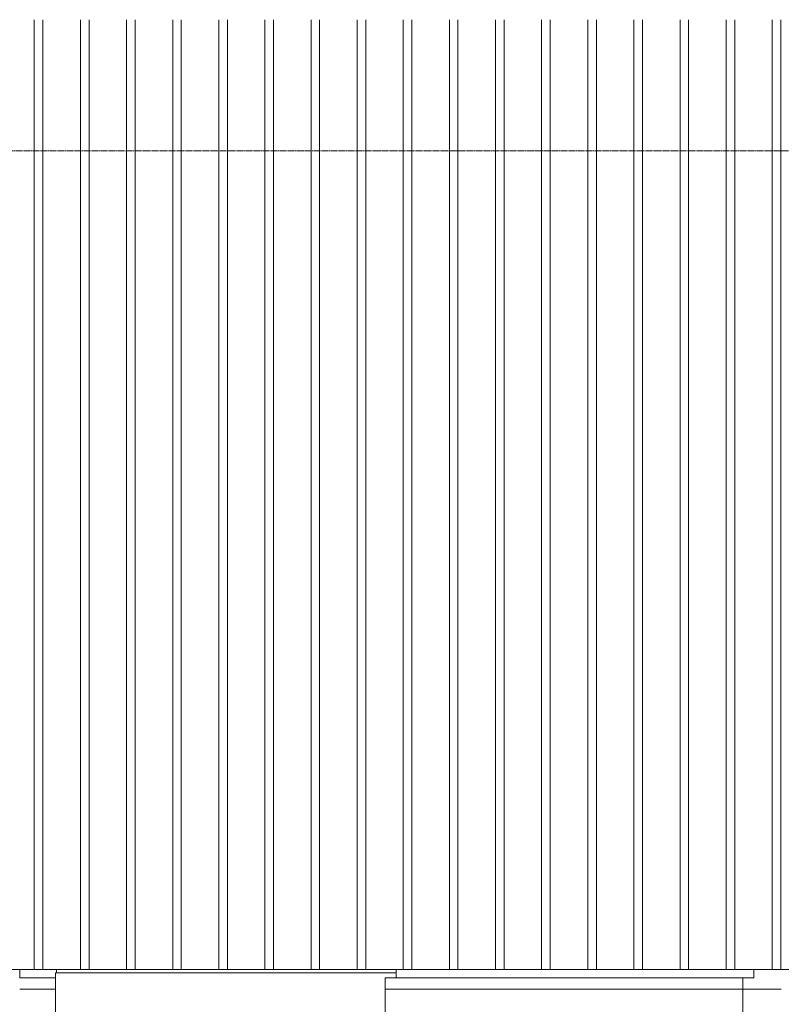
# Model space of a CAD drawing. Extents: x 0 to 92550, y 0 to 59400.
# Tile 5 of 105: x 11215 to 12377, y 14197 to 15700. Entities that reach past the tile are written whole.
import ezdxf
from ezdxf.xclip import XClip

# ---------------------------------------------------------------- set-up
doc = ezdxf.new("R2010")
doc.units = 0
doc.header["$MEASUREMENT"] = 0
doc.header["$XCLIPFRAME"] = 0
doc.linetypes.add('Streep-streepje', pattern=[1300, 1000, -100, 100, -100])
doc.layers.add('ZZ 21 Buitenwand spouwblad baksteen', color=7, linetype='Continuous')
doc.layers.add('ZZ 41 Buitenwandafwerking gevelhout', color=7, linetype='Continuous')

# ---------------------------------------------------------------- blocks, each defined once
blk = doc.blocks.new('*X106')
at = {"layer": 'ZZ 41 Buitenwandafwerking gevelhout', "color": 7, "linetype": 'Continuous', "lineweight": 5, "ltscale": 0.01}
for p, q in [((11236.8, 15700), (11236.8, 15600)), ((11236.8, 15700), (11236.8, 15600)), ((11249.9, 15700), (11249.9, 15600)), ((11307.2, 15700), (11307.2, 15600)), ((11307.2, 15700), (11307.2, 15600)), ((11320.3, 15700), (11320.3, 15600)), ((11377.6, 15700), (11377.6, 15600)), ((11377.6, 15700), (11377.6, 15600)), ((11390.7, 15700), (11390.7, 15600)), ((11448, 15700), (11448, 15600)), ((11448, 15700), (11448, 15600)), ((11461.1, 15700), (11461.1, 15600)), ((11518.4, 15700), (11518.4, 15600)), ((11518.4, 15700), (11518.4, 15600)), ((11531.5, 15700), (11531.5, 15600)), ((11588.8, 15700), (11588.8, 15600)), ((11588.8, 15700), (11588.8, 15600)), ((11601.9, 15700), (11601.9, 15600)), ((11659.2, 15700), (11659.2, 15600)), ((11659.2, 15700), (11659.2, 15600)), ((11672.3, 15700), (11672.3, 15600)), ((11729.6, 15700), (11729.6, 15600)), ((11729.6, 15700), (11729.6, 15600)), ((11742.7, 15700), (11742.7, 15600)), ((11800, 15700), (11800, 15600)), ((11800, 15700), (11800, 15600)), ((11813.1, 15700), (11813.1, 15600)), ((11870.3, 15700), (11870.3, 15600)), ((11870.3, 15700), (11870.3, 15600)), ((11883.4, 15700), (11883.4, 15600)), ((11940.7, 15700), (11940.7, 15600)), ((11940.7, 15700), (11940.7, 15600)), ((11953.8, 15700), (11953.8, 15600)), ((12011.1, 15700), (12011.1, 15600)), ((12011.1, 15700), (12011.1, 15600)), ((12024.2, 15700), (12024.2, 15600)), ((12081.5, 15700), (12081.5, 15600)), ((12081.5, 15700), (12081.5, 15600)), ((12094.6, 15700), (12094.6, 15600)), ((12151.9, 15700), (12151.9, 15600)), ((12151.9, 15700), (12151.9, 15600)), ((12165, 15700), (12165, 15600)), ((12222.3, 15700), (12222.3, 15600)), ((12222.3, 15700), (12222.3, 15600)), ((12235.4, 15700), (12235.4, 15600)), ((12292.7, 15700), (12292.7, 15600)), ((12292.7, 15700), (12292.7, 15600)), ((12305.8, 15700), (12305.8, 15600)), ((12363.1, 15700), (12363.1, 15600)), ((12363.1, 15700), (12363.1, 15600)), ((12376.2, 15700), (12376.2, 15600)), ((11236.8, 15600), (11236.8, 15500)), ((11236.8, 15600), (11236.8, 15500)), ((11249.9, 15600), (11249.9, 15500)), ((11307.2, 15600), (11307.2, 15500)), ((11307.2, 15600), (11307.2, 15500)), ((11320.3, 15600), (11320.3, 15500)), ((11377.6, 15600), (11377.6, 15500)), ((11377.6, 15600), (11377.6, 15500)), ((11390.7, 15600), (11390.7, 15500)), ((11448, 15600), (11448, 15500)), ((11448, 15600), (11448, 15500)), ((11461.1, 15600), (11461.1, 15500)), ((11518.4, 15600), (11518.4, 15500)), ((11518.4, 15600), (11518.4, 15500)), ((11531.5, 15600), (11531.5, 15500)), ((11588.8, 15600), (11588.8, 15500)), ((11588.8, 15600), (11588.8, 15500)), ((11601.9, 15600), (11601.9, 15500)), ((11659.2, 15600), (11659.2, 15500)), ((11659.2, 15600), (11659.2, 15500)), ((11672.3, 15600), (11672.3, 15500)), ((11729.6, 15600), (11729.6, 15500)), ((11729.6, 15600), (11729.6, 15500)), ((11742.7, 15600), (11742.7, 15500)), ((11800, 15600), (11800, 15500)), ((11800, 15600), (11800, 15500)), ((11813.1, 15600), (11813.1, 15500)), ((11870.3, 15600), (11870.3, 15500)), ((11870.3, 15600), (11870.3, 15500)), ((11883.4, 15600), (11883.4, 15500)), ((11940.7, 15600), (11940.7, 15500)), ((11940.7, 15600), (11940.7, 15500)), ((11953.8, 15600), (11953.8, 15500)), ((12011.1, 15600), (12011.1, 15500)), ((12011.1, 15600), (12011.1, 15500)), ((12024.2, 15600), (12024.2, 15500)), ((12081.5, 15600), (12081.5, 15500)), ((12081.5, 15600), (12081.5, 15500)), ((12094.6, 15600), (12094.6, 15500)), ((12151.9, 15600), (12151.9, 15500)), ((12151.9, 15600), (12151.9, 15500)), ((12165, 15600), (12165, 15500)), ((12222.3, 15600), (12222.3, 15500)), ((12222.3, 15600), (12222.3, 15500)), ((12235.4, 15600), (12235.4, 15500)), ((12292.7, 15600), (12292.7, 15500)), ((12292.7, 15600), (12292.7, 15500)), ((12305.8, 15600), (12305.8, 15500)), ((12363.1, 15600), (12363.1, 15500)), ((12363.1, 15600), (12363.1, 15500)), ((12376.2, 15600), (12376.2, 15500))]:
    blk.add_line(p, q, dxfattribs=at)
blk = doc.blocks.new('*X131')
at = {"layer": 'ZZ 41 Buitenwandafwerking gevelhout', "color": 7, "linetype": 'Continuous', "lineweight": 5, "ltscale": 0.01}
for p, q in [((11236.8, 15500), (11236.8, 15400)), ((11236.8, 15500), (11236.8, 15400)), ((11249.9, 15500), (11249.9, 15400)), ((11307.2, 15500), (11307.2, 15400)), ((11307.2, 15500), (11307.2, 15400)), ((11320.3, 15500), (11320.3, 15400)), ((11377.6, 15500), (11377.6, 15400)), ((11377.6, 15500), (11377.6, 15400)), ((11390.7, 15500), (11390.7, 15400)), ((11448, 15500), (11448, 15400)), ((11448, 15500), (11448, 15400)), ((11461.1, 15500), (11461.1, 15400)), ((11518.4, 15500), (11518.4, 15400)), ((11518.4, 15500), (11518.4, 15400)), ((11531.5, 15500), (11531.5, 15400)), ((11588.8, 15500), (11588.8, 15400)), ((11588.8, 15500), (11588.8, 15400)), ((11601.9, 15500), (11601.9, 15400)), ((11659.2, 15500), (11659.2, 15400)), ((11659.2, 15500), (11659.2, 15400)), ((11672.3, 15500), (11672.3, 15400)), ((11729.6, 15500), (11729.6, 15400)), ((11729.6, 15500), (11729.6, 15400)), ((11742.7, 15500), (11742.7, 15400)), ((11800, 15500), (11800, 15400)), ((11800, 15500), (11800, 15400)), ((11813.1, 15500), (11813.1, 15400)), ((11870.3, 15500), (11870.3, 15400)), ((11870.3, 15500), (11870.3, 15400)), ((11883.4, 15500), (11883.4, 15400)), ((11940.7, 15500), (11940.7, 15400)), ((11940.7, 15500), (11940.7, 15400)), ((11953.8, 15500), (11953.8, 15400)), ((12011.1, 15500), (12011.1, 15400)), ((12011.1, 15500), (12011.1, 15400)), ((12024.2, 15500), (12024.2, 15400)), ((12081.5, 15500), (12081.5, 15400)), ((12081.5, 15500), (12081.5, 15400)), ((12094.6, 15500), (12094.6, 15400)), ((12151.9, 15500), (12151.9, 15400)), ((12151.9, 15500), (12151.9, 15400)), ((12165, 15500), (12165, 15400)), ((12222.3, 15500), (12222.3, 15400)), ((12222.3, 15500), (12222.3, 15400)), ((12235.4, 15500), (12235.4, 15400)), ((12292.7, 15500), (12292.7, 15400)), ((12292.7, 15500), (12292.7, 15400)), ((12305.8, 15500), (12305.8, 15400)), ((12363.1, 15500), (12363.1, 15400)), ((12363.1, 15500), (12363.1, 15400)), ((12376.2, 15500), (12376.2, 15400)), ((11236.8, 15400), (11236.8, 15300)), ((11236.8, 15400), (11236.8, 15300)), ((11249.9, 15400), (11249.9, 15300)), ((11307.2, 15400), (11307.2, 15300)), ((11307.2, 15400), (11307.2, 15300)), ((11320.3, 15400), (11320.3, 15300)), ((11377.6, 15400), (11377.6, 15300)), ((11377.6, 15400), (11377.6, 15300)), ((11390.7, 15400), (11390.7, 15300)), ((11448, 15400), (11448, 15300)), ((11448, 15400), (11448, 15300)), ((11461.1, 15400), (11461.1, 15300)), ((11518.4, 15400), (11518.4, 15300)), ((11518.4, 15400), (11518.4, 15300)), ((11531.5, 15400), (11531.5, 15300)), ((11588.8, 15400), (11588.8, 15300)), ((11588.8, 15400), (11588.8, 15300)), ((11601.9, 15400), (11601.9, 15300)), ((11659.2, 15400), (11659.2, 15300)), ((11659.2, 15400), (11659.2, 15300)), ((11672.3, 15400), (11672.3, 15300)), ((11729.6, 15400), (11729.6, 15300)), ((11729.6, 15400), (11729.6, 15300)), ((11742.7, 15400), (11742.7, 15300)), ((11800, 15400), (11800, 15300)), ((11800, 15400), (11800, 15300)), ((11813.1, 15400), (11813.1, 15300)), ((11870.3, 15400), (11870.3, 15300)), ((11870.3, 15400), (11870.3, 15300)), ((11883.4, 15400), (11883.4, 15300)), ((11940.7, 15400), (11940.7, 15300)), ((11940.7, 15400), (11940.7, 15300)), ((11953.8, 15400), (11953.8, 15300)), ((12011.1, 15400), (12011.1, 15300)), ((12011.1, 15400), (12011.1, 15300)), ((12024.2, 15400), (12024.2, 15300)), ((12081.5, 15400), (12081.5, 15300)), ((12081.5, 15400), (12081.5, 15300)), ((12094.6, 15400), (12094.6, 15300)), ((12151.9, 15400), (12151.9, 15300)), ((12151.9, 15400), (12151.9, 15300)), ((12165, 15400), (12165, 15300)), ((12222.3, 15400), (12222.3, 15300)), ((12222.3, 15400), (12222.3, 15300)), ((12235.4, 15400), (12235.4, 15300)), ((12292.7, 15400), (12292.7, 15300)), ((12292.7, 15400), (12292.7, 15300)), ((12305.8, 15400), (12305.8, 15300)), ((12363.1, 15400), (12363.1, 15300)), ((12363.1, 15400), (12363.1, 15300)), ((12376.2, 15400), (12376.2, 15300)), ((11236.8, 15300), (11236.8, 15200)), ((11236.8, 15300), (11236.8, 15200)), ((11249.9, 15300), (11249.9, 15200)), ((11307.2, 15300), (11307.2, 15200)), ((11307.2, 15300), (11307.2, 15200)), ((11320.3, 15300), (11320.3, 15200)), ((11377.6, 15300), (11377.6, 15200)), ((11377.6, 15300), (11377.6, 15200)), ((11390.7, 15300), (11390.7, 15200)), ((11448, 15300), (11448, 15200)), ((11448, 15300), (11448, 15200)), ((11461.1, 15300), (11461.1, 15200)), ((11518.4, 15300), (11518.4, 15200)), ((11518.4, 15300), (11518.4, 15200)), ((11531.5, 15300), (11531.5, 15200)), ((11588.8, 15300), (11588.8, 15200)), ((11588.8, 15300), (11588.8, 15200)), ((11601.9, 15300), (11601.9, 15200)), ((11659.2, 15300), (11659.2, 15200)), ((11659.2, 15300), (11659.2, 15200)), ((11672.3, 15300), (11672.3, 15200)), ((11729.6, 15300), (11729.6, 15200)), ((11729.6, 15300), (11729.6, 15200)), ((11742.7, 15300), (11742.7, 15200)), ((11800, 15300), (11800, 15200)), ((11800, 15300), (11800, 15200)), ((11813.1, 15300), (11813.1, 15200)), ((11870.3, 15300), (11870.3, 15200)), ((11870.3, 15300), (11870.3, 15200)), ((11883.4, 15300), (11883.4, 15200)), ((11940.7, 15300), (11940.7, 15200)), ((11940.7, 15300), (11940.7, 15200)), ((11953.8, 15300), (11953.8, 15200)), ((12011.1, 15300), (12011.1, 15200)), ((12011.1, 15300), (12011.1, 15200)), ((12024.2, 15300), (12024.2, 15200)), ((12081.5, 15300), (12081.5, 15200)), ((12081.5, 15300), (12081.5, 15200)), ((12094.6, 15300), (12094.6, 15200)), ((12151.9, 15300), (12151.9, 15200)), ((12151.9, 15300), (12151.9, 15200)), ((12165, 15300), (12165, 15200)), ((12222.3, 15300), (12222.3, 15200)), ((12222.3, 15300), (12222.3, 15200)), ((12235.4, 15300), (12235.4, 15200)), ((12292.7, 15300), (12292.7, 15200)), ((12292.7, 15300), (12292.7, 15200)), ((12305.8, 15300), (12305.8, 15200)), ((12363.1, 15300), (12363.1, 15200)), ((12363.1, 15300), (12363.1, 15200)), ((12376.2, 15300), (12376.2, 15200)), ((11236.8, 15200), (11236.8, 15100)), ((11236.8, 15200), (11236.8, 15100)), ((11249.9, 15200), (11249.9, 15100)), ((11307.2, 15200), (11307.2, 15100)), ((11307.2, 15200), (11307.2, 15100)), ((11320.3, 15200), (11320.3, 15100)), ((11377.6, 15200), (11377.6, 15100)), ((11377.6, 15200), (11377.6, 15100)), ((11390.7, 15200), (11390.7, 15100)), ((11448, 15200), (11448, 15100)), ((11448, 15200), (11448, 15100)), ((11461.1, 15200), (11461.1, 15100)), ((11518.4, 15200), (11518.4, 15100)), ((11518.4, 15200), (11518.4, 15100)), ((11531.5, 15200), (11531.5, 15100)), ((11588.8, 15200), (11588.8, 15100)), ((11588.8, 15200), (11588.8, 15100)), ((11601.9, 15200), (11601.9, 15100)), ((11659.2, 15200), (11659.2, 15100)), ((11659.2, 15200), (11659.2, 15100)), ((11672.3, 15200), (11672.3, 15100)), ((11729.6, 15200), (11729.6, 15100)), ((11729.6, 15200), (11729.6, 15100)), ((11742.7, 15200), (11742.7, 15100)), ((11800, 15200), (11800, 15100)), ((11800, 15200), (11800, 15100)), ((11813.1, 15200), (11813.1, 15100)), ((11870.3, 15200), (11870.3, 15100)), ((11870.3, 15200), (11870.3, 15100)), ((11883.4, 15200), (11883.4, 15100)), ((11940.7, 15200), (11940.7, 15100)), ((11940.7, 15200), (11940.7, 15100)), ((11953.8, 15200), (11953.8, 15100)), ((12011.1, 15200), (12011.1, 15100)), ((12011.1, 15200), (12011.1, 15100)), ((12024.2, 15200), (12024.2, 15100)), ((12081.5, 15200), (12081.5, 15100)), ((12081.5, 15200), (12081.5, 15100)), ((12094.6, 15200), (12094.6, 15100)), ((12151.9, 15200), (12151.9, 15100)), ((12151.9, 15200), (12151.9, 15100)), ((12165, 15200), (12165, 15100)), ((12222.3, 15200), (12222.3, 15100)), ((12222.3, 15200), (12222.3, 15100)), ((12235.4, 15200), (12235.4, 15100)), ((12292.7, 15200), (12292.7, 15100)), ((12292.7, 15200), (12292.7, 15100)), ((12305.8, 15200), (12305.8, 15100)), ((12363.1, 15200), (12363.1, 15100)), ((12363.1, 15200), (12363.1, 15100)), ((12376.2, 15200), (12376.2, 15100)), ((11236.8, 15100), (11236.8, 15000)), ((11236.8, 15100), (11236.8, 15000)), ((11249.9, 15100), (11249.9, 15000)), ((11307.2, 15100), (11307.2, 15000)), ((11307.2, 15100), (11307.2, 15000)), ((11320.3, 15100), (11320.3, 15000)), ((11377.6, 15100), (11377.6, 15000)), ((11377.6, 15100), (11377.6, 15000)), ((11390.7, 15100), (11390.7, 15000)), ((11448, 15100), (11448, 15000)), ((11448, 15100), (11448, 15000)), ((11461.1, 15100), (11461.1, 15000)), ((11518.4, 15100), (11518.4, 15000)), ((11518.4, 15100), (11518.4, 15000)), ((11531.5, 15100), (11531.5, 15000)), ((11588.8, 15100), (11588.8, 15000)), ((11588.8, 15100), (11588.8, 15000)), ((11601.9, 15100), (11601.9, 15000)), ((11659.2, 15100), (11659.2, 15000)), ((11659.2, 15100), (11659.2, 15000)), ((11672.3, 15100), (11672.3, 15000)), ((11729.6, 15100), (11729.6, 15000)), ((11729.6, 15100), (11729.6, 15000)), ((11742.7, 15100), (11742.7, 15000)), ((11800, 15100), (11800, 15000)), ((11800, 15100), (11800, 15000)), ((11813.1, 15100), (11813.1, 15000)), ((11870.3, 15100), (11870.3, 15000)), ((11870.3, 15100), (11870.3, 15000)), ((11883.4, 15100), (11883.4, 15000)), ((11940.7, 15100), (11940.7, 15000)), ((11940.7, 15100), (11940.7, 15000)), ((11953.8, 15100), (11953.8, 15000)), ((12011.1, 15100), (12011.1, 15000)), ((12011.1, 15100), (12011.1, 15000)), ((12024.2, 15100), (12024.2, 15000)), ((12081.5, 15100), (12081.5, 15000)), ((12081.5, 15100), (12081.5, 15000)), ((12094.6, 15100), (12094.6, 15000)), ((12151.9, 15100), (12151.9, 15000)), ((12151.9, 15100), (12151.9, 15000)), ((12165, 15100), (12165, 15000)), ((12222.3, 15100), (12222.3, 15000)), ((12222.3, 15100), (12222.3, 15000)), ((12235.4, 15100), (12235.4, 15000)), ((12292.7, 15100), (12292.7, 15000)), ((12292.7, 15100), (12292.7, 15000)), ((12305.8, 15100), (12305.8, 15000)), ((12363.1, 15100), (12363.1, 15000)), ((12363.1, 15100), (12363.1, 15000)), ((12376.2, 15100), (12376.2, 15000)), ((11236.8, 15000), (11236.8, 14900)), ((11236.8, 15000), (11236.8, 14900)), ((11249.9, 15000), (11249.9, 14900)), ((11307.2, 15000), (11307.2, 14900)), ((11307.2, 15000), (11307.2, 14900)), ((11320.3, 15000), (11320.3, 14900)), ((11377.6, 15000), (11377.6, 14900)), ((11377.6, 15000), (11377.6, 14900)), ((11390.7, 15000), (11390.7, 14900)), ((11448, 15000), (11448, 14900)), ((11448, 15000), (11448, 14900)), ((11461.1, 15000), (11461.1, 14900)), ((11518.4, 15000), (11518.4, 14900)), ((11518.4, 15000), (11518.4, 14900)), ((11531.5, 15000), (11531.5, 14900)), ((11588.8, 15000), (11588.8, 14900)), ((11588.8, 15000), (11588.8, 14900)), ((11601.9, 15000), (11601.9, 14900)), ((11659.2, 15000), (11659.2, 14900)), ((11659.2, 15000), (11659.2, 14900)), ((11672.3, 15000), (11672.3, 14900)), ((11729.6, 15000), (11729.6, 14900)), ((11729.6, 15000), (11729.6, 14900)), ((11742.7, 15000), (11742.7, 14900)), ((11800, 15000), (11800, 14900)), ((11800, 15000), (11800, 14900)), ((11813.1, 15000), (11813.1, 14900)), ((11870.3, 15000), (11870.3, 14900)), ((11870.3, 15000), (11870.3, 14900)), ((11883.4, 15000), (11883.4, 14900)), ((11940.7, 15000), (11940.7, 14900)), ((11940.7, 15000), (11940.7, 14900)), ((11953.8, 15000), (11953.8, 14900)), ((12011.1, 15000), (12011.1, 14900)), ((12011.1, 15000), (12011.1, 14900)), ((12024.2, 15000), (12024.2, 14900)), ((12081.5, 15000), (12081.5, 14900)), ((12081.5, 15000), (12081.5, 14900)), ((12094.6, 15000), (12094.6, 14900)), ((12151.9, 15000), (12151.9, 14900)), ((12151.9, 15000), (12151.9, 14900)), ((12165, 15000), (12165, 14900)), ((12222.3, 15000), (12222.3, 14900)), ((12222.3, 15000), (12222.3, 14900)), ((12235.4, 15000), (12235.4, 14900)), ((12292.7, 15000), (12292.7, 14900)), ((12292.7, 15000), (12292.7, 14900)), ((12305.8, 15000), (12305.8, 14900)), ((12363.1, 15000), (12363.1, 14900)), ((12363.1, 15000), (12363.1, 14900)), ((12376.2, 15000), (12376.2, 14900)), ((11236.8, 14900), (11236.8, 14800)), ((11236.8, 14900), (11236.8, 14800)), ((11249.9, 14900), (11249.9, 14800)), ((11307.2, 14900), (11307.2, 14800)), ((11307.2, 14900), (11307.2, 14800)), ((11320.3, 14900), (11320.3, 14800)), ((11377.6, 14900), (11377.6, 14800)), ((11377.6, 14900), (11377.6, 14800)), ((11390.7, 14900), (11390.7, 14800)), ((11448, 14900), (11448, 14800)), ((11448, 14900), (11448, 14800)), ((11461.1, 14900), (11461.1, 14800)), ((11518.4, 14900), (11518.4, 14800)), ((11518.4, 14900), (11518.4, 14800)), ((11531.5, 14900), (11531.5, 14800)), ((11588.8, 14900), (11588.8, 14800)), ((11588.8, 14900), (11588.8, 14800)), ((11601.9, 14900), (11601.9, 14800)), ((11659.2, 14900), (11659.2, 14800)), ((11659.2, 14900), (11659.2, 14800)), ((11672.3, 14900), (11672.3, 14800)), ((11729.6, 14900), (11729.6, 14800)), ((11729.6, 14900), (11729.6, 14800)), ((11742.7, 14900), (11742.7, 14800)), ((11800, 14900), (11800, 14800)), ((11800, 14900), (11800, 14800)), ((11813.1, 14900), (11813.1, 14800)), ((11870.3, 14900), (11870.3, 14800)), ((11870.3, 14900), (11870.3, 14800)), ((11883.4, 14900), (11883.4, 14800)), ((11940.7, 14900), (11940.7, 14800)), ((11940.7, 14900), (11940.7, 14800)), ((11953.8, 14900), (11953.8, 14800)), ((12011.1, 14900), (12011.1, 14800)), ((12011.1, 14900), (12011.1, 14800)), ((12024.2, 14900), (12024.2, 14800)), ((12081.5, 14900), (12081.5, 14800)), ((12081.5, 14900), (12081.5, 14800)), ((12094.6, 14900), (12094.6, 14800)), ((12151.9, 14900), (12151.9, 14800)), ((12151.9, 14900), (12151.9, 14800)), ((12165, 14900), (12165, 14800)), ((12222.3, 14900), (12222.3, 14800)), ((12222.3, 14900), (12222.3, 14800)), ((12235.4, 14900), (12235.4, 14800)), ((12292.7, 14900), (12292.7, 14800)), ((12292.7, 14900), (12292.7, 14800)), ((12305.8, 14900), (12305.8, 14800)), ((12363.1, 14900), (12363.1, 14800)), ((12363.1, 14900), (12363.1, 14800)), ((12376.2, 14900), (12376.2, 14800)), ((11236.8, 14800), (11236.8, 14700)), ((11236.8, 14800), (11236.8, 14700)), ((11249.9, 14800), (11249.9, 14700)), ((11307.2, 14800), (11307.2, 14700)), ((11307.2, 14800), (11307.2, 14700)), ((11320.3, 14800), (11320.3, 14700)), ((11377.6, 14800), (11377.6, 14700)), ((11377.6, 14800), (11377.6, 14700)), ((11390.7, 14800), (11390.7, 14700)), ((11448, 14800), (11448, 14700)), ((11448, 14800), (11448, 14700)), ((11461.1, 14800), (11461.1, 14700)), ((11518.4, 14800), (11518.4, 14700)), ((11518.4, 14800), (11518.4, 14700)), ((11531.5, 14800), (11531.5, 14700)), ((11588.8, 14800), (11588.8, 14700)), ((11588.8, 14800), (11588.8, 14700)), ((11601.9, 14800), (11601.9, 14700)), ((11659.2, 14800), (11659.2, 14700)), ((11659.2, 14800), (11659.2, 14700)), ((11672.3, 14800), (11672.3, 14700)), ((11729.6, 14800), (11729.6, 14700)), ((11729.6, 14800), (11729.6, 14700)), ((11742.7, 14800), (11742.7, 14700)), ((11800, 14800), (11800, 14700)), ((11800, 14800), (11800, 14700)), ((11813.1, 14800), (11813.1, 14700)), ((11870.3, 14800), (11870.3, 14700)), ((11870.3, 14800), (11870.3, 14700)), ((11883.4, 14800), (11883.4, 14700)), ((11940.7, 14800), (11940.7, 14700)), ((11940.7, 14800), (11940.7, 14700)), ((11953.8, 14800), (11953.8, 14700)), ((12011.1, 14800), (12011.1, 14700)), ((12011.1, 14800), (12011.1, 14700)), ((12024.2, 14800), (12024.2, 14700)), ((12081.5, 14800), (12081.5, 14700)), ((12081.5, 14800), (12081.5, 14700)), ((12094.6, 14800), (12094.6, 14700)), ((12151.9, 14800), (12151.9, 14700)), ((12151.9, 14800), (12151.9, 14700)), ((12165, 14800), (12165, 14700)), ((12222.3, 14800), (12222.3, 14700)), ((12222.3, 14800), (12222.3, 14700)), ((12235.4, 14800), (12235.4, 14700)), ((12292.7, 14800), (12292.7, 14700)), ((12292.7, 14800), (12292.7, 14700)), ((12305.8, 14800), (12305.8, 14700)), ((12363.1, 14800), (12363.1, 14700)), ((12363.1, 14800), (12363.1, 14700)), ((12376.2, 14800), (12376.2, 14700)), ((11236.8, 14700), (11236.8, 14600)), ((11236.8, 14700), (11236.8, 14600)), ((11249.9, 14700), (11249.9, 14600)), ((11307.2, 14700), (11307.2, 14600)), ((11307.2, 14700), (11307.2, 14600)), ((11320.3, 14700), (11320.3, 14600)), ((11377.6, 14700), (11377.6, 14600)), ((11377.6, 14700), (11377.6, 14600)), ((11390.7, 14700), (11390.7, 14600)), ((11448, 14700), (11448, 14600)), ((11448, 14700), (11448, 14600)), ((11461.1, 14700), (11461.1, 14600)), ((11518.4, 14700), (11518.4, 14600)), ((11518.4, 14700), (11518.4, 14600)), ((11531.5, 14700), (11531.5, 14600)), ((11588.8, 14700), (11588.8, 14600)), ((11588.8, 14700), (11588.8, 14600)), ((11601.9, 14700), (11601.9, 14600)), ((11659.2, 14700), (11659.2, 14600)), ((11659.2, 14700), (11659.2, 14600)), ((11672.3, 14700), (11672.3, 14600)), ((11729.6, 14700), (11729.6, 14600)), ((11729.6, 14700), (11729.6, 14600)), ((11742.7, 14700), (11742.7, 14600)), ((11800, 14700), (11800, 14600)), ((11800, 14700), (11800, 14600)), ((11813.1, 14700), (11813.1, 14600)), ((11870.3, 14700), (11870.3, 14600)), ((11870.3, 14700), (11870.3, 14600)), ((11883.4, 14700), (11883.4, 14600)), ((11940.7, 14700), (11940.7, 14600)), ((11940.7, 14700), (11940.7, 14600)), ((11953.8, 14700), (11953.8, 14600)), ((12011.1, 14700), (12011.1, 14600)), ((12011.1, 14700), (12011.1, 14600)), ((12024.2, 14700), (12024.2, 14600)), ((12081.5, 14700), (12081.5, 14600)), ((12081.5, 14700), (12081.5, 14600)), ((12094.6, 14700), (12094.6, 14600)), ((12151.9, 14700), (12151.9, 14600)), ((12151.9, 14700), (12151.9, 14600)), ((12165, 14700), (12165, 14600)), ((12222.3, 14700), (12222.3, 14600)), ((12222.3, 14700), (12222.3, 14600)), ((12235.4, 14700), (12235.4, 14600)), ((12292.7, 14700), (12292.7, 14600)), ((12292.7, 14700), (12292.7, 14600)), ((12305.8, 14700), (12305.8, 14600)), ((12363.1, 14700), (12363.1, 14600)), ((12363.1, 14700), (12363.1, 14600)), ((12376.2, 14700), (12376.2, 14600)), ((11236.8, 14600), (11236.8, 14500)), ((11236.8, 14600), (11236.8, 14500)), ((11249.9, 14600), (11249.9, 14500)), ((11307.2, 14600), (11307.2, 14500)), ((11307.2, 14600), (11307.2, 14500)), ((11320.3, 14600), (11320.3, 14500)), ((11377.6, 14600), (11377.6, 14500)), ((11377.6, 14600), (11377.6, 14500)), ((11390.7, 14600), (11390.7, 14500)), ((11448, 14600), (11448, 14500)), ((11448, 14600), (11448, 14500)), ((11461.1, 14600), (11461.1, 14500)), ((11518.4, 14600), (11518.4, 14500)), ((11518.4, 14600), (11518.4, 14500)), ((11531.5, 14600), (11531.5, 14500)), ((11588.8, 14600), (11588.8, 14500)), ((11588.8, 14600), (11588.8, 14500)), ((11601.9, 14600), (11601.9, 14500)), ((11659.2, 14600), (11659.2, 14500)), ((11659.2, 14600), (11659.2, 14500)), ((11672.3, 14600), (11672.3, 14500)), ((11729.6, 14600), (11729.6, 14500)), ((11729.6, 14600), (11729.6, 14500)), ((11742.7, 14600), (11742.7, 14500)), ((11800, 14600), (11800, 14500)), ((11800, 14600), (11800, 14500)), ((11813.1, 14600), (11813.1, 14500)), ((11870.3, 14600), (11870.3, 14500)), ((11870.3, 14600), (11870.3, 14500)), ((11883.4, 14600), (11883.4, 14500)), ((11940.7, 14600), (11940.7, 14500)), ((11940.7, 14600), (11940.7, 14500)), ((11953.8, 14600), (11953.8, 14500)), ((12011.1, 14600), (12011.1, 14500)), ((12011.1, 14600), (12011.1, 14500)), ((12024.2, 14600), (12024.2, 14500)), ((12081.5, 14600), (12081.5, 14500)), ((12081.5, 14600), (12081.5, 14500)), ((12094.6, 14600), (12094.6, 14500)), ((12151.9, 14600), (12151.9, 14500)), ((12151.9, 14600), (12151.9, 14500)), ((12165, 14600), (12165, 14500)), ((12222.3, 14600), (12222.3, 14500)), ((12222.3, 14600), (12222.3, 14500)), ((12235.4, 14600), (12235.4, 14500)), ((12292.7, 14600), (12292.7, 14500)), ((12292.7, 14600), (12292.7, 14500)), ((12305.8, 14600), (12305.8, 14500)), ((12363.1, 14600), (12363.1, 14500)), ((12363.1, 14600), (12363.1, 14500)), ((12376.2, 14600), (12376.2, 14500)), ((11236.8, 14500), (11236.8, 14400)), ((11236.8, 14500), (11236.8, 14400)), ((11249.9, 14500), (11249.9, 14400)), ((11307.2, 14500), (11307.2, 14400)), ((11307.2, 14500), (11307.2, 14400)), ((11320.3, 14500), (11320.3, 14400)), ((11377.6, 14500), (11377.6, 14400)), ((11377.6, 14500), (11377.6, 14400)), ((11390.7, 14500), (11390.7, 14400)), ((11448, 14500), (11448, 14400)), ((11448, 14500), (11448, 14400)), ((11461.1, 14500), (11461.1, 14400)), ((11518.4, 14500), (11518.4, 14400)), ((11518.4, 14500), (11518.4, 14400)), ((11531.5, 14500), (11531.5, 14400)), ((11588.8, 14500), (11588.8, 14400)), ((11588.8, 14500), (11588.8, 14400)), ((11601.9, 14500), (11601.9, 14400)), ((11659.2, 14500), (11659.2, 14400)), ((11659.2, 14500), (11659.2, 14400)), ((11672.3, 14500), (11672.3, 14400)), ((11729.6, 14500), (11729.6, 14400)), ((11729.6, 14500), (11729.6, 14400)), ((11742.7, 14500), (11742.7, 14400)), ((11800, 14500), (11800, 14400)), ((11800, 14500), (11800, 14400)), ((11813.1, 14500), (11813.1, 14400)), ((11870.3, 14500), (11870.3, 14400)), ((11870.3, 14500), (11870.3, 14400)), ((11883.4, 14500), (11883.4, 14400)), ((11940.7, 14500), (11940.7, 14400)), ((11940.7, 14500), (11940.7, 14400)), ((11953.8, 14500), (11953.8, 14400)), ((12011.1, 14500), (12011.1, 14400)), ((12011.1, 14500), (12011.1, 14400)), ((12024.2, 14500), (12024.2, 14400)), ((12081.5, 14500), (12081.5, 14400)), ((12081.5, 14500), (12081.5, 14400)), ((12094.6, 14500), (12094.6, 14400)), ((12151.9, 14500), (12151.9, 14400)), ((12151.9, 14500), (12151.9, 14400)), ((12165, 14500), (12165, 14400)), ((12222.3, 14500), (12222.3, 14400)), ((12222.3, 14500), (12222.3, 14400)), ((12235.4, 14500), (12235.4, 14400)), ((12292.7, 14500), (12292.7, 14400)), ((12292.7, 14500), (12292.7, 14400)), ((12305.8, 14500), (12305.8, 14400)), ((12363.1, 14500), (12363.1, 14400)), ((12363.1, 14500), (12363.1, 14400)), ((12376.2, 14500), (12376.2, 14400)), ((11236.8, 14400), (11236.8, 14300)), ((11236.8, 14400), (11236.8, 14300)), ((11249.9, 14400), (11249.9, 14300)), ((11307.2, 14400), (11307.2, 14300)), ((11307.2, 14400), (11307.2, 14300)), ((11320.3, 14400), (11320.3, 14300)), ((11377.6, 14400), (11377.6, 14300)), ((11377.6, 14400), (11377.6, 14300)), ((11390.7, 14400), (11390.7, 14300)), ((11448, 14400), (11448, 14300)), ((11448, 14400), (11448, 14300)), ((11461.1, 14400), (11461.1, 14300)), ((11518.4, 14400), (11518.4, 14300)), ((11518.4, 14400), (11518.4, 14300)), ((11531.5, 14400), (11531.5, 14300)), ((11588.8, 14400), (11588.8, 14300)), ((11588.8, 14400), (11588.8, 14300)), ((11601.9, 14400), (11601.9, 14300)), ((11659.2, 14400), (11659.2, 14300)), ((11659.2, 14400), (11659.2, 14300)), ((11672.3, 14400), (11672.3, 14300)), ((11729.6, 14400), (11729.6, 14300)), ((11729.6, 14400), (11729.6, 14300)), ((11742.7, 14400), (11742.7, 14300)), ((11800, 14400), (11800, 14300)), ((11800, 14400), (11800, 14300)), ((11813.1, 14400), (11813.1, 14300)), ((11870.3, 14400), (11870.3, 14300)), ((11870.3, 14400), (11870.3, 14300)), ((11883.4, 14400), (11883.4, 14300)), ((11940.7, 14400), (11940.7, 14300)), ((11940.7, 14400), (11940.7, 14300)), ((11953.8, 14400), (11953.8, 14300)), ((12011.1, 14400), (12011.1, 14300)), ((12011.1, 14400), (12011.1, 14300)), ((12024.2, 14400), (12024.2, 14300)), ((12081.5, 14400), (12081.5, 14300)), ((12081.5, 14400), (12081.5, 14300)), ((12094.6, 14400), (12094.6, 14300)), ((12151.9, 14400), (12151.9, 14300)), ((12151.9, 14400), (12151.9, 14300)), ((12165, 14400), (12165, 14300)), ((12222.3, 14400), (12222.3, 14300)), ((12222.3, 14400), (12222.3, 14300)), ((12235.4, 14400), (12235.4, 14300)), ((12292.7, 14400), (12292.7, 14300)), ((12292.7, 14400), (12292.7, 14300)), ((12305.8, 14400), (12305.8, 14300)), ((12363.1, 14400), (12363.1, 14300)), ((12363.1, 14400), (12363.1, 14300)), ((12376.2, 14400), (12376.2, 14300)), ((11236.8, 14300), (11236.8, 14250)), ((11236.8, 14300), (11236.8, 14250)), ((11249.9, 14300), (11249.9, 14250)), ((11307.2, 14300), (11307.2, 14250)), ((11307.2, 14300), (11307.2, 14250)), ((11320.3, 14300), (11320.3, 14250)), ((11377.6, 14300), (11377.6, 14250)), ((11377.6, 14300), (11377.6, 14250)), ((11390.7, 14300), (11390.7, 14250)), ((11448, 14300), (11448, 14250)), ((11448, 14300), (11448, 14250)), ((11461.1, 14300), (11461.1, 14250)), ((11518.4, 14300), (11518.4, 14250)), ((11518.4, 14300), (11518.4, 14250)), ((11531.5, 14300), (11531.5, 14250)), ((11588.8, 14300), (11588.8, 14250)), ((11588.8, 14300), (11588.8, 14250)), ((11601.9, 14300), (11601.9, 14250)), ((11659.2, 14300), (11659.2, 14250)), ((11659.2, 14300), (11659.2, 14250)), ((11672.3, 14300), (11672.3, 14250)), ((11729.6, 14300), (11729.6, 14250)), ((11729.6, 14300), (11729.6, 14250)), ((11742.7, 14300), (11742.7, 14250)), ((11800, 14300), (11800, 14250)), ((11800, 14300), (11800, 14250)), ((11813.1, 14300), (11813.1, 14250)), ((11870.3, 14300), (11870.3, 14250)), ((11870.3, 14300), (11870.3, 14250)), ((11883.4, 14300), (11883.4, 14250)), ((11940.7, 14300), (11940.7, 14250)), ((11940.7, 14300), (11940.7, 14250)), ((11953.8, 14300), (11953.8, 14250)), ((12011.1, 14300), (12011.1, 14250)), ((12011.1, 14300), (12011.1, 14250)), ((12024.2, 14300), (12024.2, 14250)), ((12081.5, 14300), (12081.5, 14250)), ((12081.5, 14300), (12081.5, 14250)), ((12094.6, 14300), (12094.6, 14250)), ((12151.9, 14300), (12151.9, 14250)), ((12151.9, 14300), (12151.9, 14250)), ((12165, 14300), (12165, 14250)), ((12222.3, 14300), (12222.3, 14250)), ((12222.3, 14300), (12222.3, 14250)), ((12235.4, 14300), (12235.4, 14250)), ((12292.7, 14300), (12292.7, 14250)), ((12292.7, 14300), (12292.7, 14250)), ((12305.8, 14300), (12305.8, 14250)), ((12363.1, 14300), (12363.1, 14250)), ((12363.1, 14300), (12363.1, 14250)), ((12376.2, 14300), (12376.2, 14250))]:
    blk.add_line(p, q, dxfattribs=at)
blk = doc.blocks.new('Drawing_2_2', base_point=(5738.9, 11700))
at = {"layer": 'ZZ 21 Buitenwand spouwblad baksteen', "linetype": 'Continuous', "lineweight": 0, "true_color": 0x000000}
h = blk.add_hatch(dxfattribs=at)
h.set_pattern_fill('920_Lijnen_horz__63_0002', color=18, style=0, pattern_type=2)
h.set_pattern_definition([(180, (-6821.83, 11700), (0, 63), [])])
h.paths.add_polyline_path([(11270.7, 14250), (11214.5, 14250), (11214.5, 14237.5), (11269.4, 14237.5), (11269.4, 14245), (11270.7, 14245)])
h = blk.add_hatch(dxfattribs=at)
h.set_pattern_fill('920_Lijnen_horz__63_0002', color=18, style=0, pattern_type=2)
h.set_pattern_definition([(180, (-6810.916, 11700), (0, 63), [])])
h.paths.add_polyline_path([(11214.5, 11600), (11281.6, 11600), (11281.6, 11683), (11269.4, 11683), (11269.4, 11751), (11269.4, 14177), (11269.4, 14237.5), (11214.5, 14237.5)])
h = blk.add_hatch(dxfattribs=at)
h.set_pattern_fill('920_Lijnen_horz__63_0002', color=18, style=0, pattern_type=2)
h.set_pattern_definition([(0, (23705.65, 11700), (0, 63), [])])
h.paths.add_polyline_path([(11772.5, 14237.5), (11772.5, 11600), (12318.2, 11600), (12318.2, 14237.5)])
h = blk.add_hatch(dxfattribs=at)
h.set_pattern_fill('920_Lijnen_horz__63_0002', color=18, style=0, pattern_type=2)
h.set_pattern_definition([(0, (23722.41, 11700), (0, 63), [])])
h.paths.add_polyline_path([(11789.3, 14250), (11789.3, 14237.5), (12334.9, 14237.5), (12334.9, 14250)])
h = blk.add_hatch(dxfattribs=at)
h.set_pattern_fill('920_Lijnen_horz__63_0002', color=18, style=0, pattern_type=2)
h.set_pattern_definition([(180, (-5648.61, 11700), (0, 63), [])])
h.paths.add_polyline_path([(12334.9, 14237.5), (12318.2, 14237.5), (12318.2, 11600), (12376.8, 11600), (12376.8, 14250), (12334.9, 14250)])
at = {"layer": 'ZZ 21 Buitenwand spouwblad baksteen', "color": 7, "linetype": 'Continuous', "lineweight": 5, "ltscale": 0.01}
for p, q in [((11214.5, 14250), (11214.5, 14237.5)), ((11214.5, 14237.5), (11269.4, 14237.5)), ((11789.3, 14245), (11269.4, 14245)), ((11269.4, 14245), (11269.4, 14177)), ((11270.7, 14250), (11270.7, 14245)), ((12318.2, 14237.5), (11772.5, 14237.5)), ((11772.5, 14237.5), (11772.5, 11600)), ((11789.3, 14250), (11789.3, 14237.5)), ((12318.2, 14237.5), (12318.2, 11600)), ((12334.9, 14237.5), (12318.2, 14237.5)), ((12334.9, 14237.5), (12334.9, 14250))]:
    blk.add_line(p, q, dxfattribs=at)
at = {"layer": 'ZZ 41 Buitenwandafwerking gevelhout', "color": 7, "linetype": 'Streep-streepje', "lineweight": 15, "ltscale": 0.01}
blk.add_line((7788.9, 15500), (62238.9, 15500), dxfattribs=at)
at = {"layer": 'ZZ 41 Buitenwandafwerking gevelhout', "color": 7, "linetype": 'Continuous', "lineweight": 5, "ltscale": 0.01}
blk.add_line((10080.1, 14250), (14230.7, 14250), dxfattribs=at)
at = {"layer": 'ZZ 41 Buitenwandafwerking gevelhout', "color": 7, "linetype": 'Continuous', "lineweight": 25, "ltscale": 0.01}
for name in ['*X106', '*X131']:
    blk.add_blockref(name, (0, 0), dxfattribs=at)

msp = doc.modelspace()

# ---------------------------------------------------------------- block references
at = {"color": 7, "linetype": 'Continuous', "lineweight": 25, "ltscale": 0.01}
ref = msp.add_blockref('Drawing_2_2', (5738.9, 11700), dxfattribs=at)
XClip(ref).set_block_clipping_path([(7788.8666666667, 8700), (63337.9746950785, 24700)])

doc.saveas('drawing.dxf')
